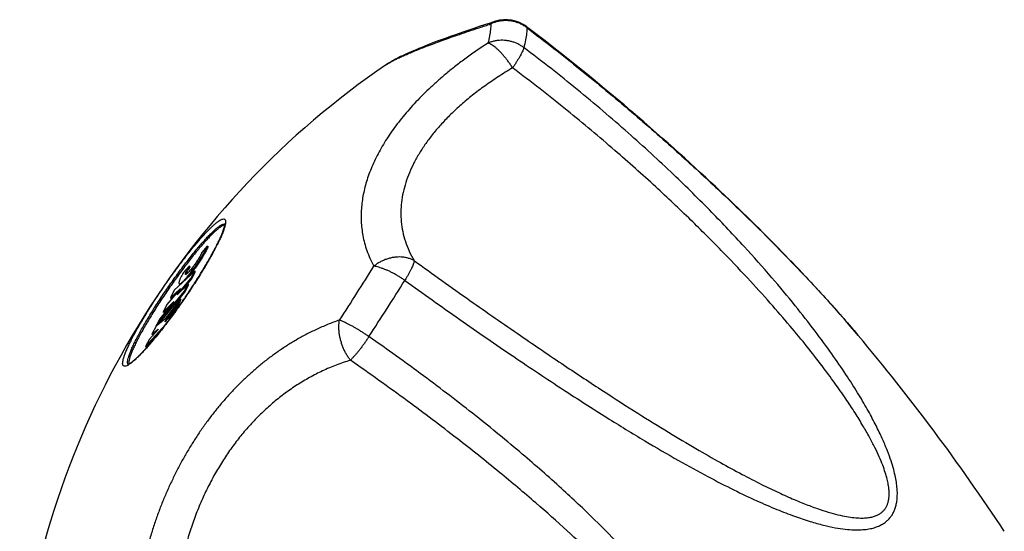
# Model space of a CAD drawing. Header units: millimetres. Extents: x 121 to 953, y -287 to 423.
# Tile 3 of 24: x 259 to 317, y -228 to -198. Entities that reach past the tile are written whole.
import ezdxf

# ---------------------------------------------------------------- set-up
doc = ezdxf.new("R2010")
doc.units = ezdxf.units.MM
doc.header["$LTSCALE"] = 30.734
doc.layers.get('0').update_dxf_attribs({"linetype": 'CONTINUOUS'})

msp = doc.modelspace()

# ---------------------------------------------------------------- linework, layer by layer
at = {"color": 7, "linetype": 'CONTINUOUS'}
for p, q in [((289.652, -198.905), (289.112, -198.492)), ((280.897, -200.718), (280.897, -200.718)), ((270.405, -211.355), (270.076, -211.717)), ((270.446, -211.383), (270.405, -211.355)), ((269.668, -212.814), (268.47, -213.933)), ((269.343, -212.524), (269.014, -212.887)), ((269.384, -212.552), (269.343, -212.524)), ((269.444, -213.252), (269.668, -212.814)), ((269.485, -213.28), (269.709, -212.842)), ((269.709, -212.842), (269.668, -212.814)), ((268.644, -214.204), (269.444, -213.252)), ((269.022, -213.831), (269.485, -213.28)), ((269.485, -213.28), (269.444, -213.252)), ((305.815, -213.5), (305.448, -213.107)), ((306.171, -213.885), (305.815, -213.5)), ((267.471, -215.95), (269.052, -214.018)), ((267.591, -215.881), (269.093, -214.046)), ((268.835, -213.827), (268.041, -214.774)), ((268.24, -214.383), (268.835, -213.827)), ((268.47, -213.933), (268.24, -214.383)), ((269.276, -213.58), (268.644, -214.204)), ((268.754, -213.554), (268.795, -213.582)), ((269.052, -214.018), (269.276, -213.58)), ((269.093, -214.046), (269.052, -214.018)), ((269.093, -214.046), (269.317, -213.608)), ((269.317, -213.608), (269.276, -213.58)), ((306.516, -214.261), (306.171, -213.885)), ((268.445, -214.591), (267.618, -215.601)), ((267.817, -215.211), (268.445, -214.591)), ((268.829, -214.455), (267.917, -215.626)), ((268.281, -214.412), (268.24, -214.383)), ((268.281, -214.412), (268.577, -214.135)), ((268.588, -214.927), (268.829, -214.455)), ((268.629, -214.955), (268.87, -214.483)), ((268.87, -214.483), (268.829, -214.455)), ((306.851, -214.631), (306.516, -214.261)), ((307.176, -214.993), (306.851, -214.631)), ((268.041, -214.774), (267.817, -215.211)), ((267.858, -215.239), (267.817, -215.211)), ((267.858, -215.239), (268.151, -214.949)), ((268.437, -215.221), (267.926, -215.784)), ((267.937, -215.763), (268.588, -214.927)), ((268.308, -215.474), (268.437, -215.221)), ((268.326, -215.344), (268.629, -214.955)), ((268.474, -215.247), (268.437, -215.221)), ((268.474, -215.248), (268.477, -215.244)), ((268.629, -214.955), (268.588, -214.927)), ((307.489, -215.347), (307.176, -214.993)), ((267.917, -215.626), (267.398, -216.032)), ((267.618, -215.601), (267.399, -216.029)), ((267.926, -215.784), (267.937, -215.763)), ((267.942, -215.767), (267.937, -215.763)), ((268.174, -215.654), (268.186, -215.638)), ((307.792, -215.694), (307.489, -215.347)), ((308.085, -216.032), (307.792, -215.694)), ((266.782, -217.235), (267.954, -215.944)), ((267.517, -216.235), (267.006, -216.798)), ((267.398, -216.032), (267.156, -216.503)), ((267.156, -216.503), (267.528, -216.214)), ((267.197, -216.531), (267.37, -216.397)), ((267.399, -216.029), (267.471, -215.95)), ((267.488, -215.961), (267.471, -215.95)), ((267.528, -216.214), (267.517, -216.235)), ((308.366, -216.361), (308.085, -216.032)), ((308.55, -216.578), (308.366, -216.361)), ((267.006, -216.798), (266.782, -217.235)), ((266.823, -217.264), (267.533, -216.481)), ((267.197, -216.531), (267.156, -216.503)), ((308.55, -216.578), (308.537, -216.564)), ((266.823, -217.264), (266.782, -217.235)), ((266.852, -217.289), (266.859, -217.281))]:
    msp.add_line(p, q, dxfattribs=at)
at = {"color": 9, "linetype": 'CONTINUOUS'}
msp.add_line((268.492, -215.232), (268.478, -215.251), dxfattribs=at)
at = {"color": 7, "linetype": 'CONTINUOUS'}
for points in [[(287.297, -198.177), (286.979, -198.278), (286.649, -198.385), (286.329, -198.49), (286.021, -198.593), (285.724, -198.693), (285.437, -198.791), (285.162, -198.887), (284.897, -198.98), (284.643, -199.07), (284.399, -199.159), (284.166, -199.244), (283.942, -199.327), (283.729, -199.408), (283.525, -199.486), (283.33, -199.562), (283.145, -199.635), (282.969, -199.706), (282.801, -199.775), (282.641, -199.841), (282.49, -199.905), (282.346, -199.967), (282.21, -200.027), (282.08, -200.085), (281.958, -200.141), (281.842, -200.196), (281.732, -200.249), (281.628, -200.3), (281.529, -200.35), (281.434, -200.399), (281.344, -200.447), (281.258, -200.495), (281.176, -200.543), (281.096, -200.59), (281.019, -200.637), (280.945, -200.686), (280.897, -200.718)], [(305.448, -213.107), (305.26, -212.908), (305.069, -212.706), (304.875, -212.502), (304.677, -212.296), (304.477, -212.088), (304.273, -211.877), (304.065, -211.663), (303.854, -211.447), (303.639, -211.228), (303.42, -211.007), (303.198, -210.783), (302.971, -210.556), (302.741, -210.326), (302.506, -210.094), (302.267, -209.858), (302.024, -209.619), (301.776, -209.378), (301.524, -209.133), (301.267, -208.885), (301.005, -208.634), (300.738, -208.379), (300.465, -208.121), (300.188, -207.859), (299.904, -207.593), (299.615, -207.323), (299.32, -207.05), (299.019, -206.773), (298.711, -206.491), (298.397, -206.205), (298.076, -205.915), (297.748, -205.62), (297.412, -205.321), (297.069, -205.016), (296.717, -204.707), (296.358, -204.393), (295.989, -204.073), (295.612, -203.747), (295.225, -203.416), (294.828, -203.079), (294.421, -202.736), (294.003, -202.386), (293.574, -202.03), (293.133, -201.667), (292.679, -201.297), (292.212, -200.919), (291.731, -200.533), (291.235, -200.139), (290.724, -199.736), (290.197, -199.325), (289.652, -198.905)]]:
    msp.add_lwpolyline(points, dxfattribs=at)
for centre, radius, start, end in [((287.901, -200.083), 2, 52.72905, 107.59133), ((309.038, -242.047), 50, 124.25011, 173.02727), ((239.626, -194.284), 35.66, 323.21478, 323.99425), ((238.111, -193.18), 37.536, 323.99715, 324.49111), ((214.487, -295.717), 122.925, 33.39446, 40.07513), ((256.713, -208.237), 13.592, 317.59626, 317.76771), ((256.109, -207.69), 14.406, 317.77008, 318.21749)]:
    msp.add_arc(centre, radius, start, end, dxfattribs=at)
at = {"color": 9, "linetype": 'CONTINUOUS'}
for centre, radius, start, end in [((282.134, -202.536), 2.199, 123.90512, 124.23242), ((141.167, -125.925), 163.772, 326.76504, 328.07547), ((136.901, -122.968), 170.934, 326.76479, 328.07574), ((256.131, -207.764), 14.35, 317.76749, 317.93023)]:
    msp.add_arc(centre, radius, start, end, dxfattribs=at)
for points, knots in [([(280.908, -200.711), (280.949, -200.682), (281.044, -200.624), (281.201, -200.535), (281.386, -200.438), (281.598, -200.335), (281.836, -200.225), (282.099, -200.109), (282.387, -199.986), (282.701, -199.858), (283.04, -199.723), (283.406, -199.582), (283.801, -199.433), (284.229, -199.276), (284.693, -199.111), (285.199, -198.935), (285.753, -198.747), (286.365, -198.544), (286.794, -198.406), (287.02, -198.335)], [0, 0, 0, 0, 0.022955, 0.050644, 0.082486, 0.118404, 0.158308, 0.202117, 0.249768, 0.301287, 0.356761, 0.416403, 0.480536, 0.549642, 0.624352, 0.705511, 0.794195, 0.891791, 1, 1, 1, 1]), ([(287.02, -198.335), (287.022, -198.442), (287.007, -198.675), (286.948, -199.05), (286.886, -199.316), (286.85, -199.457)], [0, 0, 0, 0, 0.281551, 0.614416, 1, 1, 1, 1]), ([(289.132, -198.547), (289.078, -198.506), (288.967, -198.43), (288.789, -198.334), (288.602, -198.255), (288.408, -198.195), (288.209, -198.155), (288.006, -198.134), (287.803, -198.134), (287.6, -198.154), (287.4, -198.194), (287.206, -198.253), (287.081, -198.306), (287.02, -198.335)], [0, 0, 0, 0, 0.090297, 0.180826, 0.271591, 0.362554, 0.453637, 0.544787, 0.635959, 0.727105, 0.818201, 0.909192, 1, 1, 1, 1]), ([(287.297, -198.177), (287.281, -198.182), (287.224, -198.202), (287.128, -198.25), (287.055, -198.304), (287.02, -198.335)], [0, 0, 0, 0, 0.150585, 0.569628, 1, 1, 1, 1]), ([(289.112, -198.492), (289.117, -198.496), (289.13, -198.513), (289.132, -198.534), (289.132, -198.547)], [0, 0, 0, 0, 0.340542, 1, 1, 1, 1]), ([(289.132, -198.547), (289.133, -198.658), (289.118, -198.902), (289.056, -199.293), (288.992, -199.571), (288.954, -199.719)], [0, 0, 0, 0, 0.281564, 0.614334, 1, 1, 1, 1]), ([(289.132, -198.547), (290.187, -199.35), (292.252, -200.967), (295.183, -203.395), (297.823, -205.701), (300.108, -207.795), (302.051, -209.655), (303.706, -211.302), (305.118, -212.759), (306.32, -214.044), (307.341, -215.175), (308.059, -215.999), (308.439, -216.447), (308.537, -216.564)], [0, 0, 0, 0, 0.149968, 0.296551, 0.430402, 0.54637, 0.647049, 0.734497, 0.810472, 0.876404, 0.933504, 0.982777, 1, 1, 1, 1]), ([(286.85, -199.457), (286.611, -199.611), (286.153, -199.917), (285.503, -200.38), (284.908, -200.834), (284.361, -201.278), (283.855, -201.714), (283.385, -202.146), (282.946, -202.575), (282.536, -203.002), (282.152, -203.431), (281.792, -203.861), (281.456, -204.293), (281.144, -204.728), (280.856, -205.165), (280.593, -205.604), (280.355, -206.043), (280.143, -206.482), (279.958, -206.919), (279.8, -207.353), (279.67, -207.783), (279.566, -208.21), (279.489, -208.633), (279.439, -209.054), (279.416, -209.474), (279.42, -209.893), (279.454, -210.315), (279.518, -210.742), (279.617, -211.176), (279.755, -211.62), (279.936, -212.075), (280.085, -212.376), (280.167, -212.528)], [0, 0, 0, 0, 0.05294, 0.102342, 0.148621, 0.19221, 0.233548, 0.27302, 0.310971, 0.347689, 0.383352, 0.418113, 0.452062, 0.485267, 0.517752, 0.5495, 0.580495, 0.610709, 0.640121, 0.66875, 0.696627, 0.723831, 0.750481, 0.776708, 0.802696, 0.828633, 0.854782, 0.881436, 0.908914, 0.93758, 0.967808, 1, 1, 1, 1]), ([(288.954, -199.718), (288.9, -199.678), (288.789, -199.602), (288.611, -199.504), (288.425, -199.423), (288.231, -199.361), (288.033, -199.317), (287.831, -199.292), (287.628, -199.286), (287.426, -199.299), (287.228, -199.332), (287.035, -199.384), (286.91, -199.431), (286.85, -199.457)], [0, 0, 0, 0, 0.090733, 0.181849, 0.273268, 0.364867, 0.456482, 0.547982, 0.639244, 0.730162, 0.820656, 0.910635, 1, 1, 1, 1]), ([(288.297, -200.908), (288.258, -200.845), (288.178, -200.723), (288.054, -200.545), (287.926, -200.374), (287.795, -200.212), (287.664, -200.062), (287.534, -199.925), (287.406, -199.802), (287.282, -199.696), (287.164, -199.608), (287.053, -199.538), (286.95, -199.487), (286.882, -199.464), (286.85, -199.457)], [0, 0, 0, 0, 0.105359, 0.210052, 0.31299, 0.413055, 0.509125, 0.600158, 0.685255, 0.763627, 0.834615, 0.897747, 0.952816, 1, 1, 1, 1]), ([(281.981, -213.357), (283.049, -214.126), (285.167, -215.631), (288.267, -217.769), (291.142, -219.687), (293.706, -221.332), (295.953, -222.711), (297.927, -223.863), (299.665, -224.82), (301.196, -225.608), (302.546, -226.249), (303.733, -226.763), (304.775, -227.166), (305.686, -227.473), (306.481, -227.695), (307.17, -227.847), (307.766, -227.938), (308.278, -227.978), (308.716, -227.976), (309.091, -227.939), (309.413, -227.875), (309.688, -227.785), (309.924, -227.676), (310.127, -227.548), (310.299, -227.402), (310.446, -227.24), (310.568, -227.061), (310.668, -226.864), (310.747, -226.648), (310.804, -226.41), (310.84, -226.147), (310.853, -225.856), (310.839, -225.532), (310.796, -225.168), (310.718, -224.759), (310.599, -224.296), (310.431, -223.77), (310.206, -223.173), (309.911, -222.495), (309.537, -221.729), (309.071, -220.867), (308.499, -219.898), (307.807, -218.814), (306.976, -217.606), (305.987, -216.262), (304.817, -214.77), (303.436, -213.118), (301.81, -211.289), (299.894, -209.269), (297.632, -207.038), (295.008, -204.629), (292.085, -202.144), (290.013, -200.517), (288.954, -199.719)], [0, 0, 0, 0, 0.057326, 0.113207, 0.164043, 0.207912, 0.245917, 0.278873, 0.30749, 0.332337, 0.353896, 0.372566, 0.388683, 0.402551, 0.414445, 0.424615, 0.433288, 0.440671, 0.446966, 0.452369, 0.457066, 0.461211, 0.464945, 0.46838, 0.471621, 0.474755, 0.477869, 0.481043, 0.48435, 0.487872, 0.491689, 0.495884, 0.500561, 0.505824, 0.511816, 0.518689, 0.526634, 0.535839, 0.546499, 0.558806, 0.572968, 0.589215, 0.607798, 0.62899, 0.653097, 0.680478, 0.711569, 0.746887, 0.787076, 0.832867, 0.88527, 0.942202, 1, 1, 1, 1]), ([(288.954, -199.718), (288.947, -199.746), (288.927, -199.808), (288.888, -199.906), (288.836, -200.018), (288.772, -200.144), (288.696, -200.28), (288.61, -200.427), (288.513, -200.582), (288.408, -200.743), (288.335, -200.852), (288.297, -200.908)], [0, 0, 0, 0, 0.063899, 0.141527, 0.232511, 0.336029, 0.451032, 0.576314, 0.710546, 0.852286, 1, 1, 1, 1]), ([(288.297, -200.908), (288.01, -201.076), (287.458, -201.417), (286.673, -201.954), (285.949, -202.5), (285.286, -203.053), (284.682, -203.613), (284.135, -204.178), (283.646, -204.746), (283.212, -205.318), (282.833, -205.892), (282.51, -206.467), (282.242, -207.043), (282.031, -207.621), (281.875, -208.198), (281.778, -208.776), (281.74, -209.354), (281.763, -209.93), (281.85, -210.506), (282.004, -211.079), (282.226, -211.649), (282.417, -212.018), (282.523, -212.2)], [0, 0, 0, 0, 0.070574, 0.137866, 0.201998, 0.26312, 0.321388, 0.376969, 0.430034, 0.480759, 0.529331, 0.575952, 0.620844, 0.664256, 0.706466, 0.747788, 0.788575, 0.829231, 0.870203, 0.911976, 0.955067, 1, 1, 1, 1]), ([(282.523, -212.2), (283.611, -212.984), (285.68, -214.457), (288.619, -216.503), (291.226, -218.274), (293.525, -219.793), (295.56, -221.099), (297.369, -222.221), (298.98, -223.182), (300.415, -224.003), (301.696, -224.701), (302.839, -225.289), (303.858, -225.78), (304.766, -226.186), (305.572, -226.514), (306.288, -226.775), (306.921, -226.975), (307.478, -227.12), (307.967, -227.217), (308.392, -227.271), (308.759, -227.288), (309.072, -227.273), (309.338, -227.231), (309.561, -227.166), (309.746, -227.083), (309.9, -226.984), (310.028, -226.871), (310.133, -226.745), (310.217, -226.604), (310.284, -226.448), (310.332, -226.273), (310.362, -226.077), (310.372, -225.855), (310.359, -225.601), (310.319, -225.31), (310.247, -224.976), (310.137, -224.594), (309.984, -224.161), (309.781, -223.674), (309.524, -223.127), (309.205, -222.516), (308.817, -221.838), (308.354, -221.085), (307.805, -220.253), (307.16, -219.334), (306.408, -218.321), (305.536, -217.206), (304.527, -215.979), (303.361, -214.631), (302.017, -213.15), (300.467, -211.525), (298.677, -209.741), (296.604, -207.783), (294.192, -205.633), (291.402, -203.299), (289.377, -201.719), (288.297, -200.908)], [0, 0, 0, 0, 0.060271, 0.114114, 0.16094, 0.201938, 0.237945, 0.269647, 0.297593, 0.322241, 0.343978, 0.363135, 0.379998, 0.394814, 0.407801, 0.419153, 0.42904, 0.437616, 0.445024, 0.451397, 0.456854, 0.461514, 0.465492, 0.468915, 0.471908, 0.474602, 0.47711, 0.47953, 0.481955, 0.484464, 0.48714, 0.490074, 0.493364, 0.497122, 0.50148, 0.506558, 0.51247, 0.519313, 0.52719, 0.536204, 0.546474, 0.558132, 0.571318, 0.586193, 0.602938, 0.621756, 0.642881, 0.666577, 0.693152, 0.722966, 0.756443, 0.794087, 0.836536, 0.884563, 0.939282, 1, 1, 1, 1]), ([(271.467, -210.039), (271.46, -210.087), (271.435, -210.195), (271.38, -210.37), (271.303, -210.574), (271.205, -210.806), (271.086, -211.062), (270.947, -211.341), (270.789, -211.641), (270.613, -211.96), (270.422, -212.295), (270.215, -212.643), (269.995, -213.002), (269.763, -213.37), (269.522, -213.742), (269.272, -214.118), (269.016, -214.493), (268.756, -214.865), (268.58, -215.111), (268.492, -215.232)], [0, 0, 0, 0, 0.02417, 0.054964, 0.091406, 0.133315, 0.180431, 0.232439, 0.288976, 0.349635, 0.413977, 0.481527, 0.551785, 0.62423, 0.698322, 0.773509, 0.849229, 0.924914, 1, 1, 1, 1]), ([(270.163, -210.744), (270.232, -210.667), (270.366, -210.524), (270.561, -210.324), (270.74, -210.153), (270.902, -210.012), (271.045, -209.901), (271.169, -209.821), (271.272, -209.773), (271.358, -209.753), (271.43, -209.773), (271.47, -209.838), (271.48, -209.928), (271.474, -209.997), (271.467, -210.037), (271.467, -210.039)], [0, 0, 0, 0, 0.161765, 0.308029, 0.437816, 0.550337, 0.645047, 0.721754, 0.780889, 0.824267, 0.857237, 0.890959, 0.936021, 0.997178, 1, 1, 1, 1]), ([(270.253, -210.997), (270.319, -210.924), (270.447, -210.786), (270.634, -210.595), (270.806, -210.431), (270.961, -210.296), (271.098, -210.19), (271.216, -210.113), (271.316, -210.067), (271.385, -210.051), (271.42, -210.056), (271.427, -210.058)], [0, 0, 0, 0, 0.193403, 0.368263, 0.523419, 0.657932, 0.771151, 0.862849, 0.933542, 0.985399, 1, 1, 1, 1]), ([(265.756, -218.324), (265.75, -218.328), (265.711, -218.349), (265.646, -218.38), (265.56, -218.399), (265.488, -218.379), (265.448, -218.315), (265.438, -218.225), (265.449, -218.107), (265.482, -217.96), (265.538, -217.783), (265.615, -217.578), (265.713, -217.347), (265.832, -217.091), (265.971, -216.811), (266.129, -216.511), (266.305, -216.193), (266.496, -215.858), (266.703, -215.51), (266.923, -215.15), (267.155, -214.783), (267.396, -214.41), (267.646, -214.035), (267.902, -213.66), (268.162, -213.288), (268.424, -212.922), (268.686, -212.564), (268.947, -212.219), (269.204, -211.887), (269.455, -211.572), (269.699, -211.276), (269.933, -211.001), (270.087, -210.827), (270.163, -210.744)], [0, 0, 0, 0, 0.002206, 0.014297, 0.023166, 0.029907, 0.036802, 0.046016, 0.05852, 0.074637, 0.094435, 0.117865, 0.144809, 0.175102, 0.20854, 0.244889, 0.28389, 0.325257, 0.368687, 0.413858, 0.460436, 0.508072, 0.556413, 0.605095, 0.653756, 0.702031, 0.749561, 0.79599, 0.840974, 0.884178, 0.925282, 0.963983, 1, 1, 1, 1]), ([(265.745, -218.253), (265.735, -218.226), (265.728, -218.161), (265.739, -218.048), (265.771, -217.907), (265.824, -217.738), (265.897, -217.542), (265.992, -217.32), (266.106, -217.075), (266.239, -216.808), (266.39, -216.52), (266.558, -216.215), (266.742, -215.894), (266.94, -215.561), (267.15, -215.217), (267.372, -214.865), (267.604, -214.508), (267.843, -214.148), (268.088, -213.789), (268.337, -213.433), (268.588, -213.082), (268.839, -212.74), (269.089, -212.409), (269.335, -212.091), (269.575, -211.79), (269.809, -211.506), (270.033, -211.243), (270.181, -211.076), (270.253, -210.997)], [0, 0, 0, 0, 0.009566, 0.022548, 0.039281, 0.059835, 0.084161, 0.112134, 0.143584, 0.1783, 0.216038, 0.256528, 0.299476, 0.344565, 0.391463, 0.439819, 0.489276, 0.539463, 0.590006, 0.640526, 0.690645, 0.739991, 0.788194, 0.834896, 0.87975, 0.922424, 0.962605, 1, 1, 1, 1]), ([(282.523, -212.2), (282.468, -212.17), (282.351, -212.114), (282.167, -212.051), (281.972, -212.009), (281.769, -211.986), (281.561, -211.985), (281.35, -212.004), (281.139, -212.043), (280.93, -212.103), (280.726, -212.182), (280.529, -212.28), (280.341, -212.394), (280.224, -212.481), (280.167, -212.528)], [0, 0, 0, 0, 0.075634, 0.152962, 0.232102, 0.313043, 0.395657, 0.479741, 0.565082, 0.651414, 0.738423, 0.825761, 0.913071, 1, 1, 1, 1]), ([(282.523, -212.2), (282.521, -212.226), (282.512, -212.283), (282.486, -212.375), (282.448, -212.481), (282.397, -212.602), (282.335, -212.735), (282.261, -212.879), (282.176, -213.033), (282.082, -213.194), (282.015, -213.303), (281.98, -213.358)], [0, 0, 0, 0, 0.059669, 0.133762, 0.222096, 0.324064, 0.43877, 0.565081, 0.701664, 0.847031, 1, 1, 1, 1]), ([(281.98, -213.358), (281.926, -213.319), (281.814, -213.243), (281.644, -213.134), (281.47, -213.031), (281.294, -212.934), (281.119, -212.846), (280.946, -212.767), (280.776, -212.697), (280.613, -212.637), (280.456, -212.589), (280.309, -212.552), (280.213, -212.534), (280.167, -212.528)], [0, 0, 0, 0, 0.100251, 0.201308, 0.302271, 0.402203, 0.500145, 0.595201, 0.686525, 0.773331, 0.854921, 0.930657, 1, 1, 1, 1]), ([(268.478, -215.251), (268.396, -215.365), (268.227, -215.594), (267.971, -215.934), (267.714, -216.266), (267.463, -216.581), (267.219, -216.877), (266.994, -217.141), (266.849, -217.305), (266.783, -217.379)], [0, 0, 0, 0, 0.154701, 0.314189, 0.468711, 0.61712, 0.758314, 0.891255, 1, 1, 1, 1]), ([(278.151, -215.684), (277.915, -215.765), (277.46, -215.937), (276.806, -216.222), (276.194, -216.525), (275.615, -216.844), (275.065, -217.18), (274.538, -217.532), (274.03, -217.9), (273.539, -218.287), (273.061, -218.692), (272.597, -219.116), (272.144, -219.561), (271.703, -220.026), (271.274, -220.511), (270.857, -221.015), (270.454, -221.539), (270.065, -222.079), (269.693, -222.635), (269.336, -223.206), (268.997, -223.79), (268.675, -224.386), (268.37, -224.996), (268.081, -225.62), (267.808, -226.261), (267.551, -226.92), (267.309, -227.602), (267.082, -228.311), (266.87, -229.054), (266.674, -229.837), (266.497, -230.668), (266.396, -231.242), (266.349, -231.539)], [0, 0, 0, 0, 0.036079, 0.070332, 0.103166, 0.134936, 0.165942, 0.196441, 0.226644, 0.256746, 0.286891, 0.317215, 0.347798, 0.378707, 0.409956, 0.441538, 0.473419, 0.505539, 0.537848, 0.570299, 0.602864, 0.635562, 0.66843, 0.701564, 0.735081, 0.769153, 0.803976, 0.839804, 0.876933, 0.915712, 0.956571, 1, 1, 1, 1]), ([(278.792, -218.038), (278.751, -217.985), (278.67, -217.874), (278.559, -217.697), (278.458, -217.508), (278.369, -217.31), (278.291, -217.105), (278.227, -216.895), (278.176, -216.684), (278.14, -216.473), (278.119, -216.266), (278.113, -216.064), (278.123, -215.87), (278.139, -215.745), (278.151, -215.684)], [0, 0, 0, 0, 0.080901, 0.164417, 0.249995, 0.336985, 0.424659, 0.512273, 0.59914, 0.684585, 0.767956, 0.848649, 0.926138, 1, 1, 1, 1]), ([(279.876, -216.652), (279.821, -216.613), (279.709, -216.537), (279.541, -216.425), (279.37, -216.316), (279.2, -216.212), (279.031, -216.113), (278.867, -216.021), (278.707, -215.935), (278.555, -215.859), (278.412, -215.791), (278.278, -215.733), (278.192, -215.699), (278.151, -215.684)], [0, 0, 0, 0, 0.101633, 0.204093, 0.306387, 0.407482, 0.506322, 0.601912, 0.693304, 0.779603, 0.85999, 0.93369, 1, 1, 1, 1]), ([(267.561, -233.197), (268.667, -233.916), (270.887, -235.297), (274.197, -237.173), (277.331, -238.783), (280.179, -240.104), (282.716, -241.162), (284.977, -242.004), (286.992, -242.667), (288.789, -243.18), (290.391, -243.568), (291.815, -243.849), (293.08, -244.039), (294.198, -244.154), (295.184, -244.204), (296.049, -244.201), (296.807, -244.154), (297.466, -244.072), (298.039, -243.962), (298.536, -243.831), (298.97, -243.682), (299.349, -243.519), (299.682, -243.342), (299.975, -243.154), (300.234, -242.955), (300.462, -242.744), (300.663, -242.521), (300.841, -242.284), (300.994, -242.03), (301.126, -241.759), (301.235, -241.465), (301.319, -241.145), (301.378, -240.796), (301.407, -240.412), (301.401, -239.987), (301.355, -239.513), (301.259, -238.982), (301.104, -238.388), (300.879, -237.721), (300.569, -236.977), (300.163, -236.149), (299.644, -235.229), (298.996, -234.21), (298.2, -233.084), (297.234, -231.842), (296.073, -230.472), (294.686, -228.961), (293.036, -227.295), (291.079, -225.454), (288.759, -223.418), (286.066, -221.212), (283.069, -218.917), (280.955, -217.403), (279.875, -216.653)], [0, 0, 0, 0, 0.055706, 0.11036, 0.160586, 0.204455, 0.24287, 0.276599, 0.306281, 0.332435, 0.355499, 0.375828, 0.393725, 0.409457, 0.423268, 0.435379, 0.445992, 0.455281, 0.46342, 0.470599, 0.476988, 0.482751, 0.488009, 0.492874, 0.497436, 0.501778, 0.505982, 0.510117, 0.514257, 0.518478, 0.522851, 0.527464, 0.532403, 0.537776, 0.543705, 0.550342, 0.557858, 0.566441, 0.576274, 0.587538, 0.600438, 0.615206, 0.632097, 0.651393, 0.673412, 0.698528, 0.7272, 0.759972, 0.797512, 0.840632, 0.890246, 0.944476, 1, 1, 1, 1]), ([(279.876, -216.652), (279.837, -216.711), (279.759, -216.828), (279.639, -217.003), (279.516, -217.174), (279.392, -217.34), (279.267, -217.499), (279.144, -217.65), (279.024, -217.791), (278.907, -217.92), (278.83, -218), (278.792, -218.038)], [0, 0, 0, 0, 0.119736, 0.24012, 0.360119, 0.478393, 0.593624, 0.704552, 0.809987, 0.908813, 1, 1, 1, 1]), ([(266.755, -217.409), (266.686, -217.485), (266.552, -217.629), (266.357, -217.828), (266.178, -217.999), (266.016, -218.141), (265.878, -218.247), (265.793, -218.303), (265.756, -218.324)], [0, 0, 0, 0, 0.227529, 0.433255, 0.615806, 0.774072, 0.907285, 1, 1, 1, 1]), ([(278.792, -218.038), (278.511, -218.123), (277.959, -218.312), (277.159, -218.651), (276.393, -219.041), (275.661, -219.478), (274.963, -219.96), (274.298, -220.484), (273.665, -221.05), (273.064, -221.654), (272.496, -222.297), (271.961, -222.977), (271.458, -223.694), (270.988, -224.446), (270.553, -225.234), (270.152, -226.057), (269.788, -226.916), (269.462, -227.811), (269.176, -228.741), (268.933, -229.707), (268.735, -230.708), (268.637, -231.39), (268.596, -231.737)], [0, 0, 0, 0, 0.048786, 0.096814, 0.144288, 0.191393, 0.238294, 0.285139, 0.332062, 0.379185, 0.426625, 0.474493, 0.522896, 0.571941, 0.621735, 0.672384, 0.723988, 0.77665, 0.830473, 0.885563, 0.942031, 1, 1, 1, 1]), ([(268.596, -231.737), (269.742, -232.484), (271.943, -233.863), (275.12, -235.697), (277.983, -237.223), (280.538, -238.483), (282.829, -239.525), (284.885, -240.387), (286.733, -241.096), (288.394, -241.675), (289.888, -242.144), (291.231, -242.517), (292.436, -242.807), (293.518, -243.026), (294.487, -243.182), (295.352, -243.283), (296.123, -243.337), (296.807, -243.348), (297.412, -243.324), (297.942, -243.268), (298.405, -243.186), (298.804, -243.082), (299.146, -242.962), (299.436, -242.83), (299.683, -242.688), (299.895, -242.538), (300.077, -242.378), (300.234, -242.208), (300.369, -242.026), (300.484, -241.83), (300.58, -241.615), (300.656, -241.378), (300.709, -241.114), (300.737, -240.817), (300.734, -240.48), (300.694, -240.101), (300.609, -239.675), (300.473, -239.2), (300.279, -238.673), (300.02, -238.09), (299.687, -237.448), (299.272, -236.741), (298.765, -235.964), (298.155, -235.112), (297.429, -234.178), (296.572, -233.153), (295.566, -232.029), (294.391, -230.796), (293.023, -229.443), (291.433, -227.955), (289.585, -226.318), (287.436, -224.512), (284.927, -222.512), (282.018, -220.316), (279.914, -218.816), (278.792, -218.038)], [0, 0, 0, 0, 0.060105, 0.114027, 0.161098, 0.202542, 0.239157, 0.271615, 0.300439, 0.326071, 0.34888, 0.369186, 0.387261, 0.403343, 0.417642, 0.430341, 0.441602, 0.451573, 0.460384, 0.468155, 0.474998, 0.481, 0.48625, 0.490867, 0.494995, 0.498754, 0.502259, 0.505612, 0.508895, 0.512193, 0.515595, 0.519189, 0.52309, 0.527414, 0.532285, 0.53783, 0.544149, 0.551338, 0.559513, 0.568799, 0.579334, 0.59127, 0.604777, 0.620043, 0.637285, 0.656748, 0.678716, 0.703517, 0.731535, 0.763228, 0.799139, 0.83996, 0.886517, 0.94007, 1, 1, 1, 1])]:
    msp.add_open_spline(points, degree=3, knots=knots, dxfattribs=at)
at = {"color": 7, "linetype": 'CONTINUOUS'}
for points, knots in [([(268.666, -214.981), (268.67, -214.975), (268.741, -214.875), (268.88, -214.679), (269.078, -214.393), (269.274, -214.104), (269.466, -213.816), (269.653, -213.529), (269.835, -213.245), (270.01, -212.965), (270.179, -212.69), (270.339, -212.422), (270.49, -212.161), (270.632, -211.91), (270.764, -211.67), (270.885, -211.441), (270.995, -211.225), (271.093, -211.023), (271.178, -210.837), (271.251, -210.667), (271.311, -210.515), (271.357, -210.382), (271.391, -210.27), (271.413, -210.179), (271.424, -210.112), (271.427, -210.064), (271.427, -210.043), (271.425, -210.032), (271.425, -210.031)], [0, 0, 0, 0, 0.003801, 0.064861, 0.126131, 0.187328, 0.248168, 0.30837, 0.367655, 0.425747, 0.482377, 0.537279, 0.590195, 0.640877, 0.68908, 0.73457, 0.777124, 0.816522, 0.852555, 0.885019, 0.913715, 0.938454, 0.95906, 0.975401, 0.987449, 0.995351, 0.999462, 1, 1, 1, 1]), ([(271.424, -210.102), (271.413, -210.104), (271.366, -210.117), (271.28, -210.157), (271.162, -210.234), (271.025, -210.34), (270.87, -210.475), (270.698, -210.639), (270.511, -210.83), (270.383, -210.968), (270.317, -211.041)], [0, 0, 0, 0, 0.023946, 0.097858, 0.193731, 0.312106, 0.452744, 0.614966, 0.79779, 1, 1, 1, 1]), ([(270.317, -211.041), (270.245, -211.12), (270.097, -211.287), (269.873, -211.55), (269.639, -211.834), (269.399, -212.136), (269.153, -212.453), (268.903, -212.784), (268.652, -213.126), (268.401, -213.477), (268.152, -213.833), (267.907, -214.192), (267.668, -214.552), (267.436, -214.909), (267.214, -215.261), (267.004, -215.605), (266.806, -215.939), (266.622, -216.259), (266.454, -216.564), (266.303, -216.852), (266.17, -217.119), (266.056, -217.364), (265.961, -217.586), (265.887, -217.782), (265.835, -217.951), (265.803, -218.092), (265.793, -218.193), (265.797, -218.246), (265.8, -218.262)], [0, 0, 0, 0, 0.037551, 0.0779, 0.120752, 0.165794, 0.212691, 0.261097, 0.31065, 0.36098, 0.411713, 0.462468, 0.512865, 0.56253, 0.61109, 0.658185, 0.703463, 0.746592, 0.787252, 0.825149, 0.860011, 0.891593, 0.919685, 0.944112, 0.964754, 0.981557, 0.994594, 1, 1, 1, 1]), ([(268.754, -213.554), (268.754, -213.554), (268.758, -213.556), (268.765, -213.559), (268.777, -213.559), (268.79, -213.557), (268.813, -213.548), (268.845, -213.53), (268.888, -213.499), (268.938, -213.456), (268.995, -213.404), (269.057, -213.34), (269.125, -213.268), (269.197, -213.186), (269.301, -213.063), (269.437, -212.893), (269.603, -212.673), (269.768, -212.441), (269.927, -212.205), (270.074, -211.974), (270.203, -211.758), (270.298, -211.584), (270.363, -211.452), (270.392, -211.386), (270.405, -211.355)], [0, 0, 0, 0, 0.000655, 0.004225, 0.008302, 0.013162, 0.018963, 0.033682, 0.052787, 0.076322, 0.104124, 0.135965, 0.171592, 0.210723, 0.252977, 0.345221, 0.444946, 0.548365, 0.651586, 0.750729, 0.842028, 0.922141, 0.963917, 1, 1, 1, 1]), ([(270.076, -211.717), (270.075, -211.723), (270.071, -211.74), (270.062, -211.768), (270.041, -211.82), (270.004, -211.897), (269.947, -212), (269.877, -212.116), (269.797, -212.241), (269.709, -212.37), (269.617, -212.498), (269.524, -212.62), (269.434, -212.731), (269.351, -212.828), (269.286, -212.896), (269.24, -212.941), (269.211, -212.966), (269.185, -212.986), (269.163, -212.999), (269.147, -213.006), (269.137, -213.007), (269.131, -213.007), (269.127, -213.005), (269.126, -213.004)], [0, 0, 0, 0, 0.011295, 0.031048, 0.054925, 0.114303, 0.187591, 0.272055, 0.36462, 0.461766, 0.559848, 0.655169, 0.744109, 0.823395, 0.890035, 0.917899, 0.941796, 0.961539, 0.977108, 0.98865, 0.993077, 0.996799, 1, 1, 1, 1]), ([(270.446, -211.383), (270.433, -211.414), (270.404, -211.48), (270.339, -211.612), (270.244, -211.786), (270.115, -212.003), (269.968, -212.233), (269.809, -212.469), (269.644, -212.701), (269.478, -212.921), (269.342, -213.091), (269.258, -213.19), (269.229, -213.224), (269.226, -213.228)], [0, 0, 0, 0, 0.04541, 0.097984, 0.198806, 0.313704, 0.438475, 0.568377, 0.698528, 0.824031, 0.940119, 0.993295, 1, 1, 1, 1]), ([(269.014, -212.887), (268.99, -212.928), (268.955, -212.99), (268.912, -213.07), (268.877, -213.138), (268.84, -213.212), (268.804, -213.291), (268.776, -213.36), (268.755, -213.42), (268.742, -213.469), (268.738, -213.504), (268.739, -213.526), (268.742, -213.539), (268.747, -213.548), (268.752, -213.552), (268.754, -213.554)], [0, 0, 0, 0, 0.196195, 0.287979, 0.375082, 0.507856, 0.625998, 0.728597, 0.814827, 0.884156, 0.936889, 0.957469, 0.974672, 0.989256, 1, 1, 1, 1]), ([(269.126, -213.004), (269.126, -213.004), (269.124, -213.003), (269.121, -213), (269.119, -212.995), (269.117, -212.984), (269.118, -212.967), (269.124, -212.942), (269.134, -212.912), (269.148, -212.876), (269.167, -212.834), (269.189, -212.788), (269.216, -212.738), (269.258, -212.664), (269.301, -212.592), (269.334, -212.539), (269.343, -212.524)], [0, 0, 0, 0, 0.000327, 0.010332, 0.021569, 0.034909, 0.069664, 0.116636, 0.176332, 0.248488, 0.332569, 0.427958, 0.533927, 0.64945, 0.904702, 1, 1, 1, 1]), ([(269.384, -212.552), (269.375, -212.567), (269.342, -212.62), (269.299, -212.692), (269.257, -212.766), (269.23, -212.817), (269.207, -212.863), (269.189, -212.904), (269.174, -212.94), (269.164, -212.97), (269.16, -212.99), (269.159, -212.999), (269.159, -213)], [0, 0, 0, 0, 0.101814, 0.374518, 0.49794, 0.611154, 0.713065, 0.802895, 0.879985, 0.943762, 0.993946, 1, 1, 1, 1]), ([(268.853, -213.576), (268.851, -213.577), (268.843, -213.58), (268.831, -213.585), (268.818, -213.587), (268.806, -213.587), (268.798, -213.585), (268.795, -213.582), (268.795, -213.582)], [0, 0, 0, 0, 0.140667, 0.403563, 0.623805, 0.808539, 0.97032, 1, 1, 1, 1]), ([(266.859, -217.281), (266.887, -217.249), (266.975, -217.151), (267.122, -216.98), (267.304, -216.764), (267.49, -216.535), (267.682, -216.295), (267.878, -216.045), (268.042, -215.83), (268.141, -215.698), (268.174, -215.654)], [0, 0, 0, 0, 0.061055, 0.188849, 0.323703, 0.464968, 0.611972, 0.764023, 0.920409, 1, 1, 1, 1]), ([(265.735, -218.288), (265.734, -218.288), (265.73, -218.287), (265.762, -218.282), (265.782, -218.269), (265.84, -218.242), (265.906, -218.198), (265.993, -218.135), (266.093, -218.054), (266.207, -217.953), (266.335, -217.834), (266.473, -217.696), (266.613, -217.551), (266.705, -217.451), (266.749, -217.403)], [0, 0, 0, 0, 0.001206, 0.011788, 0.03732, 0.079576, 0.139613, 0.21763, 0.313264, 0.425864, 0.554661, 0.698841, 0.857562, 1, 1, 1, 1])]:
    msp.add_open_spline(points, degree=3, knots=knots, dxfattribs=at)
at = {"color": 9, "linetype": 'CONTINUOUS'}
msp.add_open_spline([(265.759, -218.28), (265.754, -218.271), (265.749, -218.262), (265.745, -218.253)], degree=3, dxfattribs=at)

doc.saveas('drawing.dxf')
